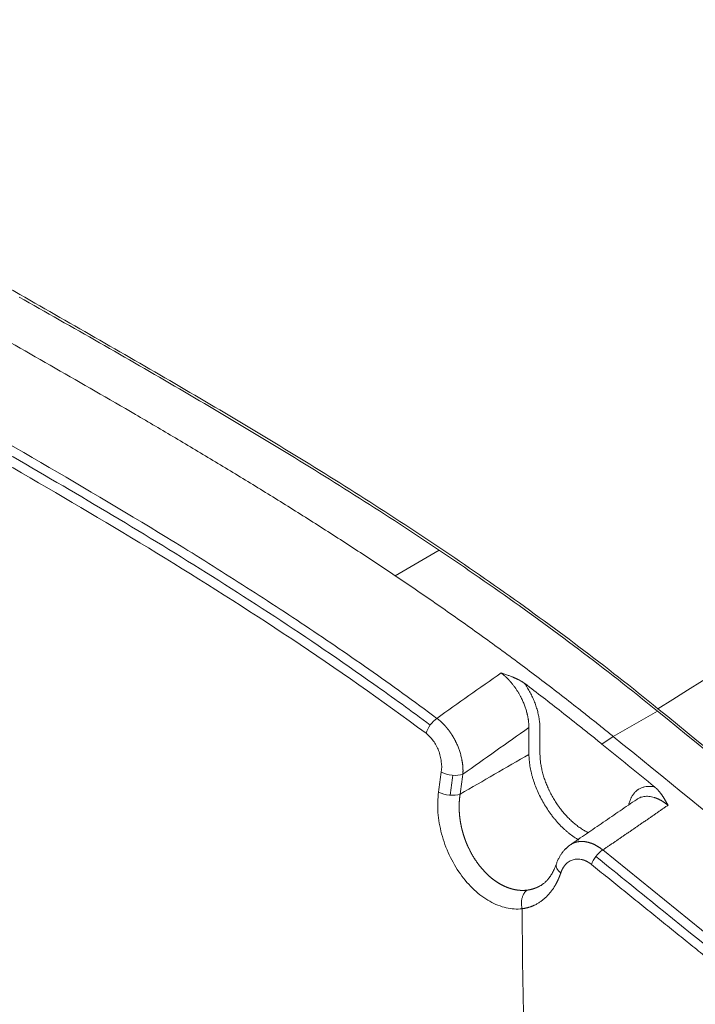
# Model space of a CAD drawing. Header units: millimetres. Extents: x -170 to 6906, y -2212 to 4257.
# Tile 59 of 256: x 2384 to 2390, y 1648 to 1657. Entities that reach past the tile are written whole.
import ezdxf

# ---------------------------------------------------------------- set-up
doc = ezdxf.new("R2010")
doc.units = ezdxf.units.MM
doc.layers.add('1轮廓实线层', color=7, linetype='Continuous', lineweight=18)

msp = doc.modelspace()

# ---------------------------------------------------------------- linework, layer by layer
at = {"layer": '1轮廓实线层', "color": 0}
for p, q in [((2387.5168, 1651.8273), (2387.9146, 1652.057)), ((2389.8821, 1650.6066), (2389.4844, 1650.3769)), ((2389.4844, 1650.3769), (2389.3827, 1650.3083))]:
    msp.add_line(p, q, dxfattribs=at)
for centre, major_axis, ratio, start_param, end_param in [((2387.8906, 1650.4422), (-0.084, -0.1128), 0.489397, 4.099848, 5.370776), ((2388.0286, 1650.0933), (-0.1393, 0.0194), 0.460513, 0.884718, 2.427893), ((2388.004, 1649.9141), (-0.1394, 0.0188), 0.464524, 0.881059, 2.425845), ((2389.3812, 1649.2592), (0.0886, 0.1092), 0.451808, 0.977807, 2.238175), ((2389.105, 1649.1835), (0.1334, -0.0445), 0.555258, 3.138883, 4.12909)]:
    msp.add_ellipse(centre, major_axis=major_axis, ratio=ratio, start_param=start_param, end_param=end_param, dxfattribs=at)
for points, degree in [([(2406.7923, 1660.3874), (2404.0049, 1658.9122), (2398.4301, 1655.9617), (2392.7354, 1652.4057), (2389.888, 1650.6277)], 3), ([(2388.4721, 1650.9505), (2388.2793, 1650.8139), (2388.0865, 1650.6773), (2387.8937, 1650.5407)], 3), ([(2388.7229, 1650.4578), (2388.5246, 1650.3174), (2388.3263, 1650.177), (2388.128, 1650.0366)], 3), ([(2389.8574, 1649.9224), (2389.6992, 1650.0508), (2389.541, 1650.1794), (2389.3827, 1650.3083)], 3), ([(2388.7243, 1650.2159), (2388.5173, 1650.0964), (2388.3104, 1649.9769), (2388.1034, 1649.8574)], 3), ([(2387.9334, 1650.0559), (2387.925, 1649.9959), (2387.9167, 1649.936), (2387.9086, 1649.8761)], 3), ([(2388.0369, 1650.0272), (2388.0285, 1649.9673), (2388.0201, 1649.9074), (2388.0119, 1649.8476)], 3), ([(2388.128, 1650.0366), (2388.1197, 1649.9768), (2388.1115, 1649.9171), (2388.1034, 1649.8574)], 3), ([(2389.6965, 1649.8102), (2389.0932, 1649.397)], 1), ([(2389.0936, 1649.3971), (2389.0103, 1649.3384), (2388.9716, 1649.2281)], 2), ([(2396.5317, 1643.7005), (2394.144, 1645.5487), (2391.7622, 1647.4293), (2389.3898, 1649.3534)], 3), ([(2388.9716, 1649.2281), (2388.9202, 1649.0813), (2388.8228, 1649.0288)], 2), ([(2388.6627, 1648.8237), (2388.6677, 1647.1413), (2388.77, 1645.5071), (2388.9697, 1643.9214)], 3)]:
    msp.add_open_spline(points, degree=degree, dxfattribs=at)
for points, knots in [([(2384.13, 1654.3636), (2383.8084, 1654.5469), (2383.1618, 1654.9153), (2382.1888, 1655.4698), (2381.2192, 1656.0223), (2380.5793, 1656.3869), (2380.262, 1656.5676), (2380.262, 1656.5676), (2380.262, 1656.5676)], [0, 0, 0, 0, 0.25, 0.499999, 0.749999, 0.999998, 0.999998, 1, 1, 1, 1]), ([(2389.8821, 1650.6066), (2389.4101, 1650.991), (2388.9342, 1651.3482), (2388.2162, 1651.8536), (2387.9762, 1652.017), (2387.4961, 1652.3348), (2387.2557, 1652.4893), (2386.5342, 1652.9424), (2386.0525, 1653.2304), (2385.0895, 1653.7924), (2384.608, 1654.0664), (2384.1264, 1654.3408)], [0, 0, 0, 0, 0.25, 0.25, 0.375, 0.375, 0.5, 0.5, 0.75, 0.75, 1, 1, 1, 1]), ([(2389.888, 1650.6277), (2389.4147, 1651.0131), (2388.4598, 1651.7297), (2387.0188, 1652.6773), (2385.8162, 1653.3969), (2384.8532, 1653.9512), (2384.3712, 1654.2261), (2384.13, 1654.3636)], [0, 0, 0, 0, 0.25, 0.5, 0.75, 0.875, 1, 1, 1, 1]), ([(2383.7287, 1654.1112), (2383.9695, 1653.974), (2384.2103, 1653.8369), (2384.6919, 1653.561), (2384.9326, 1653.4222), (2385.2938, 1653.2114), (2385.4142, 1653.1407), (2385.6549, 1652.9982), (2385.7753, 1652.9264), (2385.9558, 1652.8178), (2386.016, 1652.7814), (2386.1364, 1652.7082), (2386.1966, 1652.6715), (2386.3771, 1652.5607), (2386.4974, 1652.4861), (2386.7379, 1652.3351), (2386.8581, 1652.2587), (2387.0984, 1652.104), (2387.2185, 1652.0256), (2387.4586, 1651.8667), (2387.5786, 1651.7862), (2387.7584, 1651.6635), (2387.8184, 1651.6223), (2387.9382, 1651.5393), (2387.9981, 1651.4975), (2388.1776, 1651.3712), (2388.297, 1651.2857), (2388.5357, 1651.112), (2388.6548, 1651.0238), (2388.833, 1650.8891), (2388.8924, 1650.8439), (2389.0111, 1650.7526), (2389.0704, 1650.7066), (2389.1593, 1650.6371), (2389.1889, 1650.6138), (2389.2481, 1650.567), (2389.2776, 1650.5434), (2389.3219, 1650.508), (2389.3515, 1650.4843), (2389.381, 1650.4606), (2389.4106, 1650.4368), (2389.4254, 1650.4249), (2389.4549, 1650.4009), (2389.4696, 1650.3889), (2389.4844, 1650.3769)], [0, 0, 0, 0, 0.125, 0.125, 0.25, 0.25, 0.3125, 0.3125, 0.375, 0.375, 0.40625, 0.40625, 0.4375, 0.4375, 0.5, 0.5, 0.5625, 0.5625, 0.625, 0.625, 0.6875, 0.6875, 0.71875, 0.71875, 0.75, 0.75, 0.8125, 0.8125, 0.875, 0.875, 0.90625, 0.90625, 0.9375, 0.9375, 0.953125, 0.953125, 0.96875, 0.96875, 0.976563, 0.984375, 0.984375, 0.992188, 0.992188, 1, 1, 1, 1]), ([(2387.8331, 1650.4802), (2387.6638, 1650.6063), (2387.4941, 1650.7294), (2386.7303, 1651.2707), (2386.1321, 1651.6596), (2384.9338, 1652.3986), (2384.3343, 1652.7482), (2383.4763, 1653.2404), (2383.2178, 1653.3881), (2382.9592, 1653.5354)], [0, 0, 0, 0, 0.105329, 0.105329, 0.473327, 0.473327, 0.841324, 0.841324, 1, 1, 1, 1]), ([(2383.0151, 1653.5971), (2383.4283, 1653.3616), (2383.8371, 1653.1287), (2384.6501, 1652.6573), (2385.0542, 1652.4187), (2385.6599, 1652.0483), (2385.8617, 1651.9227), (2386.2657, 1651.666), (2386.4679, 1651.5348), (2386.8731, 1651.2652), (2387.0762, 1651.1268), (2387.3818, 1650.9124), (2387.4839, 1650.8399), (2387.6884, 1650.6922), (2387.7909, 1650.6171), (2387.8937, 1650.5407)], [0, 0, 0, 0, 0.25, 0.25, 0.5, 0.5, 0.625, 0.625, 0.75, 0.75, 0.875, 0.875, 0.9375, 0.9375, 1, 1, 1, 1]), ([(2382.9288, 1653.4528), (2383.741, 1652.99), (2384.5541, 1652.5277), (2386.1793, 1651.5345), (2386.9897, 1651.0048), (2387.7955, 1650.4057)], [0, 0, 0, 0, 0.5, 0.5, 1, 1, 1, 1]), ([(2388.6868, 1650.8542), (2388.6858, 1650.8549), (2388.6838, 1650.8564), (2388.6807, 1650.8586), (2388.6775, 1650.8608), (2388.6743, 1650.863), (2388.671, 1650.8652), (2388.6677, 1650.8674), (2388.6643, 1650.8696), (2388.6608, 1650.8717), (2388.6573, 1650.8739), (2388.6537, 1650.8761), (2388.65, 1650.8782), (2388.6462, 1650.8803), (2388.6423, 1650.8825), (2388.6384, 1650.8846), (2388.6344, 1650.8867), (2388.6303, 1650.8888), (2388.6262, 1650.8909), (2388.622, 1650.893), (2388.6177, 1650.8951), (2388.6133, 1650.8972), (2388.6088, 1650.8993), (2388.6043, 1650.9013), (2388.5997, 1650.9034), (2388.595, 1650.9055), (2388.5903, 1650.9075), (2388.5835, 1650.9104), (2388.5744, 1650.9142), (2388.5626, 1650.9188), (2388.5498, 1650.9237), (2388.5361, 1650.9287), (2388.5215, 1650.9339), (2388.5059, 1650.9393), (2388.4893, 1650.9449), (2388.478, 1650.9486), (2388.4721, 1650.9506)], [0, 0, 0, 0, 0.01679, 0.033756, 0.050899, 0.068221, 0.085725, 0.103412, 0.121286, 0.139348, 0.157604, 0.176054, 0.194704, 0.213557, 0.232615, 0.251882, 0.271361, 0.291054, 0.310964, 0.331092, 0.35144, 0.372009, 0.392799, 0.413811, 0.435045, 0.456502, 0.47818, 0.500082, 0.549435, 0.602486, 0.659263, 0.719802, 0.78414, 0.852307, 0.92429, 1, 1, 1, 1]), ([(2388.4721, 1650.9506), (2388.473, 1650.9499), (2388.4748, 1650.9485), (2388.4775, 1650.9465), (2388.4802, 1650.9445), (2388.4828, 1650.9424), (2388.4855, 1650.9403), (2388.4881, 1650.9382), (2388.4907, 1650.936), (2388.4933, 1650.9339), (2388.496, 1650.9317), (2388.4986, 1650.9295), (2388.5011, 1650.9272), (2388.5037, 1650.925), (2388.5063, 1650.9227), (2388.5089, 1650.9204), (2388.5114, 1650.9181), (2388.5139, 1650.9158), (2388.5165, 1650.9134), (2388.519, 1650.911), (2388.5215, 1650.9086), (2388.524, 1650.9062), (2388.5265, 1650.9038), (2388.529, 1650.9013), (2388.5315, 1650.8988), (2388.5339, 1650.8963), (2388.5364, 1650.8938), (2388.5388, 1650.8913), (2388.5413, 1650.8887), (2388.5437, 1650.8861), (2388.5461, 1650.8835), (2388.5485, 1650.8808), (2388.551, 1650.8782), (2388.5533, 1650.8755), (2388.5557, 1650.8728), (2388.5581, 1650.8701), (2388.5605, 1650.8673), (2388.5628, 1650.8646), (2388.5652, 1650.8618), (2388.5675, 1650.859), (2388.5699, 1650.8562), (2388.5766, 1650.8479), (2388.5875, 1650.834), (2388.602, 1650.814), (2388.6159, 1650.7933), (2388.6291, 1650.7721), (2388.6416, 1650.7503), (2388.6553, 1650.7243), (2388.6697, 1650.6941), (2388.6839, 1650.6597), (2388.696, 1650.6251), (2388.7034, 1650.5996), (2388.7075, 1650.5832), (2388.7093, 1650.5759), (2388.7109, 1650.5687), (2388.7124, 1650.5615), (2388.7139, 1650.5544), (2388.7152, 1650.5472), (2388.7164, 1650.5401), (2388.7175, 1650.5331), (2388.7185, 1650.5261), (2388.7194, 1650.5191), (2388.7202, 1650.5121), (2388.7209, 1650.5052), (2388.7215, 1650.4984), (2388.722, 1650.4915), (2388.7224, 1650.4847), (2388.7227, 1650.4779), (2388.7229, 1650.4712), (2388.723, 1650.4645), (2388.7229, 1650.46), (2388.7229, 1650.4578)], [0, 0, 0, 0, 0.006359, 0.012706, 0.019041, 0.025367, 0.031682, 0.037987, 0.044283, 0.05057, 0.056849, 0.063121, 0.069385, 0.075642, 0.081893, 0.088138, 0.094377, 0.100612, 0.106843, 0.11307, 0.119293, 0.125514, 0.131732, 0.137949, 0.144164, 0.150379, 0.156593, 0.162808, 0.169024, 0.175241, 0.18146, 0.187682, 0.193906, 0.200135, 0.206367, 0.212604, 0.218846, 0.225093, 0.231347, 0.237607, 0.243875, 0.25015, 0.292016, 0.3336, 0.375035, 0.416478, 0.458092, 0.500015, 0.562721, 0.624955, 0.687191, 0.749925, 0.763158, 0.776357, 0.789527, 0.80267, 0.815791, 0.828894, 0.841985, 0.855068, 0.86815, 0.881236, 0.894332, 0.907444, 0.920578, 0.933737, 0.946925, 0.960146, 0.9734, 0.986686, 1, 1, 1, 1]), ([(2388.6864, 1650.8536), (2388.6877, 1650.8521), (2388.6889, 1650.8506), (2388.6914, 1650.8476), (2388.6925, 1650.846), (2388.696, 1650.8413), (2388.6981, 1650.838), (2388.7023, 1650.8313), (2388.7043, 1650.8279), (2388.7083, 1650.821), (2388.7103, 1650.8176), (2388.7163, 1650.8073), (2388.7202, 1650.8004), (2388.7279, 1650.7867), (2388.7318, 1650.7797), (2388.7392, 1650.7658), (2388.7428, 1650.7589), (2388.7497, 1650.7448), (2388.7531, 1650.7377), (2388.7628, 1650.7164), (2388.7689, 1650.702), (2388.7774, 1650.6803), (2388.7801, 1650.673), (2388.7853, 1650.6585), (2388.7877, 1650.6513), (2388.7948, 1650.6297), (2388.799, 1650.6154), (2388.8045, 1650.594), (2388.8062, 1650.5869), (2388.8093, 1650.5727), (2388.8108, 1650.5656), (2388.8128, 1650.555), (2388.8135, 1650.5514), (2388.8147, 1650.5444), (2388.8153, 1650.5409), (2388.8169, 1650.5304), (2388.8179, 1650.5235), (2388.8195, 1650.5098), (2388.8201, 1650.503), (2388.8212, 1650.4897), (2388.8215, 1650.4831), (2388.8224, 1650.4634), (2388.8225, 1650.4505), (2388.8225, 1650.4313), (2388.8225, 1650.4249), (2388.8225, 1650.4121), (2388.8226, 1650.4056), (2388.8227, 1650.3928), (2388.8227, 1650.3863), (2388.8228, 1650.3735), (2388.8229, 1650.367), (2388.823, 1650.3478), (2388.823, 1650.3349), (2388.8231, 1650.3156), (2388.8231, 1650.3092), (2388.8232, 1650.2964), (2388.8233, 1650.2899), (2388.8234, 1650.2771), (2388.8234, 1650.2706), (2388.8235, 1650.2578), (2388.8235, 1650.2514), (2388.8235, 1650.2321), (2388.8235, 1650.2193), (2388.824, 1650.1999), (2388.8243, 1650.1933), (2388.825, 1650.1802), (2388.8255, 1650.1736), (2388.8273, 1650.1536), (2388.829, 1650.14), (2388.8333, 1650.1125), (2388.8359, 1650.0985), (2388.8397, 1650.0808), (2388.8405, 1650.0772), (2388.8422, 1650.0701), (2388.843, 1650.0665), (2388.8457, 1650.0558), (2388.8475, 1650.0486), (2388.8534, 1650.0272), (2388.8578, 1650.0129), (2388.8674, 1649.9843), (2388.8725, 1649.97), (2388.8837, 1649.9415), (2388.8897, 1649.9272), (2388.8978, 1649.9094), (2388.8994, 1649.9058), (2388.9027, 1649.8987), (2388.9044, 1649.8951), (2388.9095, 1649.8845), (2388.9131, 1649.8774), (2388.9238, 1649.8565), (2388.9313, 1649.8427), (2388.9469, 1649.8155), (2388.955, 1649.8021), (2388.9718, 1649.7758), (2388.9806, 1649.7628), (2388.9919, 1649.7469), (2388.9942, 1649.7437), (2388.9989, 1649.7374), (2389.0012, 1649.7342), (2389.0082, 1649.7248), (2389.013, 1649.7187), (2389.0273, 1649.7005), (2389.0371, 1649.6888), (2389.057, 1649.6661), (2389.0672, 1649.6551), (2389.0878, 1649.6339), (2389.0984, 1649.6237), (2389.1117, 1649.6114), (2389.1144, 1649.609), (2389.1198, 1649.6042), (2389.1226, 1649.6018), (2389.1307, 1649.5947), (2389.1362, 1649.5901), (2389.1526, 1649.5768), (2389.1635, 1649.5684), (2389.1855, 1649.5527), (2389.1965, 1649.5454), (2389.2187, 1649.5317), (2389.2298, 1649.5254), (2389.2437, 1649.5181), (2389.2465, 1649.5167), (2389.2521, 1649.5139), (2389.2549, 1649.5126), (2389.2584, 1649.5109), (2389.259, 1649.5106), (2389.2597, 1649.5103)], [0, 0, 0, 0, 0.003515, 0.003515, 0.007031, 0.007031, 0.014061, 0.014061, 0.021092, 0.021092, 0.028122, 0.028122, 0.042183, 0.042183, 0.056245, 0.056245, 0.070306, 0.070306, 0.084367, 0.084367, 0.112489, 0.112489, 0.12655, 0.12655, 0.140611, 0.140611, 0.168734, 0.168734, 0.182795, 0.182795, 0.196856, 0.196856, 0.203887, 0.203887, 0.210917, 0.210917, 0.224978, 0.224978, 0.239039, 0.239039, 0.253101, 0.253101, 0.281223, 0.281223, 0.295284, 0.295284, 0.309345, 0.309345, 0.323406, 0.323406, 0.337467, 0.337467, 0.36559, 0.36559, 0.379651, 0.379651, 0.393712, 0.393712, 0.407773, 0.407773, 0.421834, 0.421834, 0.449956, 0.449956, 0.464018, 0.464018, 0.478079, 0.478079, 0.506201, 0.506201, 0.534323, 0.534323, 0.541354, 0.541354, 0.548384, 0.548384, 0.562446, 0.562446, 0.590568, 0.590568, 0.61869, 0.61869, 0.646812, 0.646812, 0.653843, 0.653843, 0.660874, 0.660874, 0.674935, 0.674935, 0.703057, 0.703057, 0.731179, 0.731179, 0.759302, 0.759302, 0.766332, 0.766332, 0.773363, 0.773363, 0.787424, 0.787424, 0.815546, 0.815546, 0.843668, 0.843668, 0.871791, 0.871791, 0.878821, 0.878821, 0.885852, 0.885852, 0.899913, 0.899913, 0.928035, 0.928035, 0.956157, 0.956157, 0.98428, 0.98428, 0.99131, 0.99131, 0.998341, 0.998341, 1, 1, 1, 1]), ([(2389.3827, 1650.3083), (2389.3543, 1650.3315), (2389.2901, 1650.3834), (2389.1696, 1650.4801), (2388.967, 1650.6402), (2388.7965, 1650.7712), (2388.6867, 1650.8542)], [0, 0, 0, 0, 0.131135, 0.26227, 0.524541, 1, 1, 1, 1]), ([(2412.5363, 1633.2612), (2412.5081, 1633.282), (2412.4446, 1633.3287), (2412.3251, 1633.4167), (2412.1125, 1633.5731), (2411.8111, 1633.7951), (2411.4491, 1634.0619), (2410.9673, 1634.4171), (2410.3662, 1634.8608), (2409.4067, 1635.5699), (2408.2114, 1636.4554), (2406.7824, 1637.5179), (2405.3583, 1638.5815), (2403.465, 1640.0021), (2401.1077, 1641.7851), (2398.2912, 1643.9431), (2394.5482, 1646.8538), (2391.7509, 1649.0847), (2389.8821, 1650.6066)], [0, 0, 0, 0, 0.003906, 0.007813, 0.015625, 0.03125, 0.046875, 0.0625, 0.09375, 0.125, 0.1875, 0.25, 0.3125, 0.375, 0.5, 0.625, 0.75, 1, 1, 1, 1]), ([(2412.5414, 1633.2829), (2410.661, 1634.6667), (2406.886, 1637.4553), (2401.2034, 1641.724), (2396.4717, 1645.3711), (2392.7017, 1648.3519), (2390.8243, 1649.8652), (2389.888, 1650.6277)], [0, 0, 0, 0, 0.25, 0.5, 0.75, 0.875, 1, 1, 1, 1]), ([(2387.8937, 1650.5407), (2387.8945, 1650.5401), (2387.8962, 1650.5388), (2387.8988, 1650.5369), (2387.9014, 1650.5349), (2387.904, 1650.5329), (2387.9065, 1650.5309), (2387.9091, 1650.5288), (2387.9117, 1650.5267), (2387.9143, 1650.5246), (2387.9169, 1650.5224), (2387.9194, 1650.5202), (2387.922, 1650.518), (2387.9246, 1650.5157), (2387.9272, 1650.5134), (2387.9298, 1650.5111), (2387.9324, 1650.5087), (2387.9349, 1650.5064), (2387.9375, 1650.5039), (2387.9401, 1650.5015), (2387.9427, 1650.499), (2387.9452, 1650.4965), (2387.9478, 1650.4939), (2387.9504, 1650.4913), (2387.9529, 1650.4887), (2387.9555, 1650.486), (2387.9581, 1650.4834), (2387.9606, 1650.4806), (2387.9632, 1650.4779), (2387.9657, 1650.4751), (2387.9682, 1650.4723), (2387.9708, 1650.4695), (2387.9733, 1650.4666), (2387.9758, 1650.4637), (2387.9783, 1650.4608), (2387.9808, 1650.4578), (2387.9833, 1650.4548), (2387.9858, 1650.4518), (2387.9882, 1650.4488), (2387.9907, 1650.4457), (2387.9932, 1650.4426), (2387.9956, 1650.4394), (2387.998, 1650.4363), (2388.0004, 1650.4331), (2388.0029, 1650.4299), (2388.0053, 1650.4266), (2388.0076, 1650.4234), (2388.01, 1650.4201), (2388.0124, 1650.4167), (2388.0147, 1650.4134), (2388.017, 1650.41), (2388.0194, 1650.4066), (2388.0217, 1650.4032), (2388.0239, 1650.3997), (2388.0262, 1650.3962), (2388.0285, 1650.3927), (2388.0307, 1650.3892), (2388.0329, 1650.3857), (2388.0351, 1650.3821), (2388.0373, 1650.3785), (2388.0395, 1650.3749), (2388.0416, 1650.3712), (2388.0437, 1650.3676), (2388.0458, 1650.3639), (2388.0479, 1650.3602), (2388.05, 1650.3565), (2388.052, 1650.3528), (2388.0541, 1650.349), (2388.0561, 1650.3452), (2388.058, 1650.3414), (2388.06, 1650.3376), (2388.0619, 1650.3338), (2388.0638, 1650.33), (2388.0657, 1650.3261), (2388.0676, 1650.3223), (2388.0694, 1650.3184), (2388.0753, 1650.3057), (2388.0851, 1650.283), (2388.0976, 1650.2491), (2388.109, 1650.2121), (2388.1157, 1650.184), (2388.1193, 1650.1657), (2388.1207, 1650.158), (2388.122, 1650.1503), (2388.1232, 1650.1427), (2388.1243, 1650.1351), (2388.1253, 1650.1276), (2388.1261, 1650.1202), (2388.1269, 1650.1128), (2388.1275, 1650.1055), (2388.128, 1650.0982), (2388.1285, 1650.0911), (2388.1288, 1650.084), (2388.129, 1650.077), (2388.1291, 1650.07), (2388.1291, 1650.0632), (2388.1289, 1650.0564), (2388.1287, 1650.0497), (2388.1284, 1650.0431), (2388.1281, 1650.0388), (2388.128, 1650.0366)], [0, 0, 0, 0, 0.006025, 0.012071, 0.018139, 0.024228, 0.030339, 0.03647, 0.042622, 0.048795, 0.054989, 0.061203, 0.067438, 0.073694, 0.079969, 0.086264, 0.09258, 0.098915, 0.10527, 0.111644, 0.118037, 0.12445, 0.130881, 0.137331, 0.1438, 0.150288, 0.156793, 0.163317, 0.169858, 0.176417, 0.182993, 0.189587, 0.196197, 0.202825, 0.209469, 0.216129, 0.222805, 0.229497, 0.236205, 0.242928, 0.249667, 0.25642, 0.263188, 0.26997, 0.276766, 0.283576, 0.2904, 0.297237, 0.304087, 0.31095, 0.317825, 0.324713, 0.331612, 0.338523, 0.345445, 0.352379, 0.359323, 0.366277, 0.373242, 0.380216, 0.3872, 0.394193, 0.401195, 0.408206, 0.415224, 0.422251, 0.429285, 0.436327, 0.443375, 0.450431, 0.457492, 0.464559, 0.471632, 0.478711, 0.485794, 0.492882, 0.499975, 0.555024, 0.615218, 0.680269, 0.749771, 0.763475, 0.777131, 0.790736, 0.804289, 0.817786, 0.831227, 0.844609, 0.857931, 0.87119, 0.884385, 0.897514, 0.910576, 0.923569, 0.936491, 0.949342, 0.962119, 0.974822, 0.98745, 1, 1, 1, 1]), ([(2388.7229, 1650.4578), (2388.7229, 1650.4527), (2388.7229, 1650.4477), (2388.7229, 1650.4376), (2388.723, 1650.4326), (2388.7231, 1650.4225), (2388.7231, 1650.4175), (2388.7232, 1650.4074), (2388.7232, 1650.4024), (2388.7233, 1650.3872), (2388.7233, 1650.3771), (2388.7234, 1650.357), (2388.7235, 1650.3469), (2388.7236, 1650.3268), (2388.7237, 1650.3167), (2388.7238, 1650.2965), (2388.7238, 1650.2864), (2388.7239, 1650.2663), (2388.724, 1650.2562), (2388.7241, 1650.2411), (2388.7242, 1650.2361), (2388.7243, 1650.226), (2388.7243, 1650.2209), (2388.7243, 1650.2159)], [0, 0, 0, 0, 0.0625, 0.0625, 0.125, 0.125, 0.1875, 0.1875, 0.25, 0.25, 0.375, 0.375, 0.5, 0.5, 0.625, 0.625, 0.75, 0.75, 0.875, 0.875, 0.9375, 0.9375, 1, 1, 1, 1]), ([(2387.7955, 1650.4057), (2387.8194, 1650.3879), (2387.8417, 1650.365), (2387.8707, 1650.3248), (2387.8795, 1650.3106), (2387.8955, 1650.2809), (2387.9027, 1650.2652), (2387.9149, 1650.2334), (2387.9201, 1650.2172), (2387.9284, 1650.1844), (2387.9315, 1650.1676), (2387.9377, 1650.1185), (2387.9377, 1650.0864), (2387.9334, 1650.0559)], [0, 0, 0, 0, 0.25, 0.25, 0.375, 0.375, 0.5, 0.5, 0.625, 0.625, 0.75, 0.75, 1, 1, 1, 1]), ([(2389.4844, 1650.3769), (2391.3531, 1648.855), (2394.1505, 1646.6242), (2397.8934, 1643.7135), (2400.71, 1641.5555), (2403.0673, 1639.7724), (2404.9605, 1638.3518), (2406.3847, 1637.2883), (2407.8136, 1636.2258), (2409.009, 1635.3402), (2409.9684, 1634.6311), (2410.5695, 1634.1875), (2411.0513, 1633.8323), (2411.4133, 1633.5655), (2411.7148, 1633.3435), (2411.9273, 1633.187), (2412.0468, 1633.0991), (2412.1103, 1633.0523), (2412.1385, 1633.0316)], [0, 0, 0, 0, 0.25, 0.375, 0.5, 0.625, 0.6875, 0.75, 0.8125, 0.875, 0.90625, 0.9375, 0.953125, 0.96875, 0.984375, 0.992187, 0.996094, 1, 1, 1, 1]), ([(2388.7243, 1650.2159), (2388.7242, 1650.2073), (2388.7245, 1650.1987), (2388.7253, 1650.1813), (2388.7259, 1650.1726), (2388.7283, 1650.1461), (2388.7305, 1650.1282), (2388.7363, 1650.0919), (2388.7399, 1650.0735), (2388.7465, 1650.0455), (2388.7488, 1650.0361), (2388.7526, 1650.0219), (2388.7539, 1650.0171), (2388.7566, 1650.0077), (2388.758, 1650.0029), (2388.7651, 1649.9793), (2388.7714, 1649.9605), (2388.7853, 1649.9229), (2388.7929, 1649.9041), (2388.8093, 1649.8667), (2388.818, 1649.8481), (2388.8369, 1649.8109), (2388.8468, 1649.7927), (2388.8676, 1649.7571), (2388.8785, 1649.7396), (2388.9011, 1649.7053), (2388.9129, 1649.6885), (2388.9282, 1649.668), (2388.9313, 1649.6639), (2388.9375, 1649.6558), (2388.9407, 1649.6518), (2388.9502, 1649.6398), (2388.9566, 1649.6319), (2388.976, 1649.6088), (2388.9893, 1649.5941), (2389.0163, 1649.5658), (2389.03, 1649.5523), (2389.051, 1649.5329), (2389.0616, 1649.5235), (2389.0724, 1649.5144), (2389.0796, 1649.5084), (2389.0832, 1649.5055), (2389.1013, 1649.491), (2389.1159, 1649.4802), (2389.1451, 1649.4602), (2389.1598, 1649.4509), (2389.1746, 1649.4425)], [0, 0, 0, 0, 0.03125, 0.03125, 0.0625, 0.0625, 0.125, 0.125, 0.1875, 0.1875, 0.21875, 0.21875, 0.234375, 0.234375, 0.25, 0.25, 0.3125, 0.3125, 0.375, 0.375, 0.4375, 0.4375, 0.5, 0.5, 0.5625, 0.5625, 0.625, 0.625, 0.640625, 0.640625, 0.65625, 0.65625, 0.6875, 0.6875, 0.75, 0.75, 0.8125, 0.8125, 0.84375, 0.859375, 0.859375, 0.875, 0.875, 0.9375, 0.9375, 1, 1, 1, 1]), ([(2389.6264, 1649.771), (2389.6277, 1649.7759), (2389.6291, 1649.7807), (2389.6338, 1649.7958), (2389.6375, 1649.8059), (2389.6428, 1649.8179), (2389.6439, 1649.8203), (2389.6461, 1649.825), (2389.6473, 1649.8273), (2389.6509, 1649.8341), (2389.6534, 1649.8385), (2389.6613, 1649.8511), (2389.667, 1649.859), (2389.6792, 1649.8735), (2389.6858, 1649.8802), (2389.6963, 1649.8893), (2389.7, 1649.8921), (2389.7056, 1649.8962), (2389.7075, 1649.8975), (2389.7113, 1649.9001), (2389.7133, 1649.9013), (2389.7231, 1649.9073), (2389.7314, 1649.9114), (2389.7485, 1649.9182), (2389.7573, 1649.921), (2389.7757, 1649.9251), (2389.7852, 1649.9264), (2389.8001, 1649.9272), (2389.8051, 1649.9273), (2389.8153, 1649.9272), (2389.8204, 1649.927), (2389.8281, 1649.9268), (2389.8307, 1649.9267), (2389.8358, 1649.9264), (2389.8384, 1649.9262), (2389.8423, 1649.9258), (2389.8437, 1649.9256), (2389.8463, 1649.9252), (2389.8477, 1649.9249), (2389.8505, 1649.9242), (2389.8518, 1649.9237), (2389.8546, 1649.9227), (2389.856, 1649.9221), (2389.8575, 1649.9214)], [0, 0, 0, 0, 0.043153, 0.043153, 0.138838, 0.138838, 0.162759, 0.162759, 0.18668, 0.18668, 0.234523, 0.234523, 0.330207, 0.330207, 0.425892, 0.425892, 0.473734, 0.473734, 0.497655, 0.497655, 0.521577, 0.521577, 0.617261, 0.617261, 0.712946, 0.712946, 0.808631, 0.808631, 0.856473, 0.856473, 0.904315, 0.904315, 0.928236, 0.928236, 0.952158, 0.952158, 0.964118, 0.964118, 0.976079, 0.976079, 0.988039, 0.988039, 1, 1, 1, 1]), ([(2389.9784, 1649.757), (2389.9773, 1649.7592), (2389.9749, 1649.7636), (2389.9714, 1649.7702), (2389.9679, 1649.7766), (2389.9645, 1649.7829), (2389.961, 1649.789), (2389.9575, 1649.7951), (2389.954, 1649.8011), (2389.9505, 1649.8069), (2389.947, 1649.8127), (2389.9435, 1649.8183), (2389.9401, 1649.8238), (2389.9366, 1649.8292), (2389.9332, 1649.8345), (2389.9297, 1649.8396), (2389.9263, 1649.8447), (2389.9228, 1649.8497), (2389.9194, 1649.8545), (2389.916, 1649.8592), (2389.9126, 1649.8638), (2389.9091, 1649.8683), (2389.9057, 1649.8727), (2389.9022, 1649.877), (2389.8988, 1649.8812), (2389.8953, 1649.8852), (2389.8919, 1649.8892), (2389.8884, 1649.893), (2389.8849, 1649.8967), (2389.8814, 1649.9003), (2389.878, 1649.9038), (2389.8745, 1649.9072), (2389.8711, 1649.9105), (2389.8676, 1649.9136), (2389.8642, 1649.9167), (2389.8608, 1649.9196), (2389.8586, 1649.9215), (2389.8575, 1649.9224)], [0, 0, 0, 0, 0.037828, 0.075122, 0.111866, 0.148046, 0.183658, 0.2187, 0.253172, 0.287079, 0.320427, 0.353221, 0.385466, 0.417167, 0.448325, 0.478944, 0.509022, 0.538559, 0.567555, 0.596007, 0.623917, 0.651283, 0.678106, 0.704391, 0.73014, 0.75536, 0.780057, 0.804238, 0.827914, 0.851091, 0.873778, 0.895983, 0.917713, 0.938975, 0.959773, 0.980113, 1, 1, 1, 1]), ([(2387.9086, 1649.8761), (2387.9005, 1649.8165), (2387.8988, 1649.7548), (2387.9058, 1649.6593), (2387.9098, 1649.6268), (2387.9208, 1649.562), (2387.9279, 1649.5298), (2387.9449, 1649.4658), (2387.9549, 1649.434), (2387.9779, 1649.3706), (2387.991, 1649.3392), (2388.0336, 1649.2483), (2388.067, 1649.1909), (2388.1434, 1649.0839), (2388.185, 1649.0364), (2388.2522, 1648.9738), (2388.2755, 1648.9543), (2388.3227, 1648.9195), (2388.3466, 1648.904), (2388.4191, 1648.8631), (2388.4694, 1648.8432), (2388.5674, 1648.8209), (2388.6156, 1648.818), (2388.6627, 1648.8237)], [0, 0, 0, 0, 0.125, 0.125, 0.1875, 0.1875, 0.25, 0.25, 0.3125, 0.3125, 0.375, 0.375, 0.5, 0.5, 0.625, 0.625, 0.6875, 0.6875, 0.75, 0.75, 0.875, 0.875, 1, 1, 1, 1]), ([(2388.1034, 1649.8574), (2388.1032, 1649.856), (2388.1027, 1649.8531), (2388.1021, 1649.8488), (2388.1014, 1649.8445), (2388.1008, 1649.8401), (2388.1003, 1649.8358), (2388.0997, 1649.8315), (2388.0992, 1649.8271), (2388.0987, 1649.8228), (2388.0982, 1649.8184), (2388.0978, 1649.8141), (2388.0974, 1649.8097), (2388.097, 1649.8054), (2388.0966, 1649.801), (2388.0963, 1649.7967), (2388.096, 1649.7923), (2388.0957, 1649.788), (2388.0955, 1649.7836), (2388.0953, 1649.7793), (2388.0951, 1649.7749), (2388.0949, 1649.7706), (2388.0947, 1649.7663), (2388.0946, 1649.7619), (2388.0945, 1649.7576), (2388.0944, 1649.7533), (2388.0944, 1649.7489), (2388.0944, 1649.7446), (2388.0944, 1649.7403), (2388.0944, 1649.736), (2388.0944, 1649.7316), (2388.0945, 1649.7273), (2388.0946, 1649.723), (2388.0947, 1649.7187), (2388.0949, 1649.7144), (2388.095, 1649.7101), (2388.0952, 1649.7058), (2388.0954, 1649.7016), (2388.0957, 1649.6973), (2388.0959, 1649.693), (2388.0962, 1649.6887), (2388.0965, 1649.6845), (2388.0968, 1649.6802), (2388.0972, 1649.676), (2388.0975, 1649.6718), (2388.0979, 1649.6675), (2388.0983, 1649.6633), (2388.0987, 1649.6591), (2388.0992, 1649.6549), (2388.0997, 1649.6507), (2388.1002, 1649.6465), (2388.1007, 1649.6423), (2388.1012, 1649.6382), (2388.1017, 1649.634), (2388.1023, 1649.6299), (2388.1029, 1649.6257), (2388.1035, 1649.6216), (2388.1041, 1649.6175), (2388.1048, 1649.6133), (2388.1054, 1649.6092), (2388.1061, 1649.6051), (2388.1068, 1649.6011), (2388.1075, 1649.597), (2388.1083, 1649.5929), (2388.109, 1649.5889), (2388.1098, 1649.5848), (2388.1106, 1649.5808), (2388.1114, 1649.5768), (2388.1122, 1649.5728), (2388.113, 1649.5688), (2388.1139, 1649.5648), (2388.1148, 1649.5609), (2388.1156, 1649.5569), (2388.1165, 1649.553), (2388.1175, 1649.549), (2388.1184, 1649.5451), (2388.1194, 1649.5412), (2388.1203, 1649.5373), (2388.1213, 1649.5334), (2388.1223, 1649.5296), (2388.1233, 1649.5257), (2388.1243, 1649.5219), (2388.1254, 1649.518), (2388.1264, 1649.5142), (2388.1275, 1649.5104), (2388.1286, 1649.5066), (2388.1297, 1649.5029), (2388.1308, 1649.4991), (2388.1319, 1649.4954), (2388.133, 1649.4916), (2388.1342, 1649.4879), (2388.1353, 1649.4842), (2388.1365, 1649.4805), (2388.1377, 1649.4769), (2388.1389, 1649.4732), (2388.1401, 1649.4696), (2388.1413, 1649.466), (2388.1426, 1649.4623), (2388.1438, 1649.4588), (2388.1451, 1649.4552), (2388.1463, 1649.4516), (2388.1476, 1649.4481), (2388.1489, 1649.4445), (2388.1502, 1649.441), (2388.1515, 1649.4375), (2388.1529, 1649.434), (2388.1542, 1649.4306), (2388.1555, 1649.4271), (2388.1569, 1649.4237), (2388.1583, 1649.4202), (2388.1596, 1649.4168), (2388.161, 1649.4134), (2388.1624, 1649.4101), (2388.1638, 1649.4067), (2388.1652, 1649.4034), (2388.1667, 1649.4001), (2388.1681, 1649.3967), (2388.1695, 1649.3935), (2388.171, 1649.3902), (2388.1725, 1649.3869), (2388.1747, 1649.3821), (2388.1776, 1649.3756), (2388.1814, 1649.3676), (2388.1853, 1649.3596), (2388.1892, 1649.3517), (2388.1932, 1649.3439), (2388.1973, 1649.3361), (2388.2015, 1649.3283), (2388.2057, 1649.3207), (2388.21, 1649.3131), (2388.2143, 1649.3055), (2388.2187, 1649.2981), (2388.2232, 1649.2907), (2388.2277, 1649.2833), (2388.2323, 1649.276), (2388.2369, 1649.2688), (2388.2416, 1649.2617), (2388.2464, 1649.2547), (2388.2512, 1649.2477), (2388.2561, 1649.2408), (2388.261, 1649.2339), (2388.266, 1649.2272), (2388.271, 1649.2205), (2388.2761, 1649.2139), (2388.2812, 1649.2074), (2388.2864, 1649.201), (2388.2916, 1649.1946), (2388.2969, 1649.1883), (2388.3022, 1649.1821), (2388.3076, 1649.176), (2388.313, 1649.17), (2388.3184, 1649.1641), (2388.3239, 1649.1583), (2388.3294, 1649.1525), (2388.335, 1649.1468), (2388.3406, 1649.1413), (2388.3462, 1649.1358), (2388.3519, 1649.1304), (2388.3576, 1649.1251), (2388.3633, 1649.1199), (2388.369, 1649.1148), (2388.3748, 1649.1098), (2388.3806, 1649.1049), (2388.3865, 1649.1), (2388.3923, 1649.0953), (2388.3982, 1649.0907), (2388.4042, 1649.0861), (2388.4101, 1649.0817), (2388.4161, 1649.0774), (2388.4221, 1649.0731), (2388.4281, 1649.069), (2388.4341, 1649.065), (2388.4401, 1649.061), (2388.4462, 1649.0572), (2388.4522, 1649.0535), (2388.4583, 1649.0498), (2388.4644, 1649.0463), (2388.4705, 1649.0429), (2388.4746, 1649.0407), (2388.4767, 1649.0396)], [0, 0, 0, 0, 0.004857, 0.009703, 0.014537, 0.01936, 0.024173, 0.028974, 0.033764, 0.038543, 0.04331, 0.048067, 0.052812, 0.057546, 0.06227, 0.066982, 0.071682, 0.076372, 0.081051, 0.085718, 0.090375, 0.09502, 0.099654, 0.104277, 0.108889, 0.11349, 0.118079, 0.122658, 0.127225, 0.131782, 0.136327, 0.140861, 0.145384, 0.149896, 0.154397, 0.158886, 0.163365, 0.167832, 0.172289, 0.176734, 0.181169, 0.185592, 0.190004, 0.194405, 0.198795, 0.203174, 0.207542, 0.211898, 0.216244, 0.220579, 0.224902, 0.229215, 0.233516, 0.237806, 0.242086, 0.246354, 0.250611, 0.254857, 0.259093, 0.263317, 0.26753, 0.271732, 0.275923, 0.280103, 0.284271, 0.288429, 0.292576, 0.296712, 0.300837, 0.304951, 0.309053, 0.313145, 0.317226, 0.321296, 0.325354, 0.329402, 0.333439, 0.337465, 0.341479, 0.345483, 0.349476, 0.353458, 0.357429, 0.361388, 0.365337, 0.369275, 0.373202, 0.377118, 0.381023, 0.384917, 0.3888, 0.392672, 0.396533, 0.400384, 0.404223, 0.408051, 0.411869, 0.415675, 0.419471, 0.423255, 0.427029, 0.430792, 0.434544, 0.438284, 0.442014, 0.445734, 0.449442, 0.453139, 0.456825, 0.460501, 0.464166, 0.467819, 0.471462, 0.475094, 0.478715, 0.482326, 0.485925, 0.489513, 0.493091, 0.496658, 0.500214, 0.509104, 0.517983, 0.526851, 0.53571, 0.544557, 0.553395, 0.562221, 0.571038, 0.579844, 0.58864, 0.597426, 0.606202, 0.614968, 0.623724, 0.63247, 0.641206, 0.649933, 0.658649, 0.667356, 0.676054, 0.684741, 0.693419, 0.702088, 0.710748, 0.719398, 0.728038, 0.73667, 0.745292, 0.753905, 0.76251, 0.771105, 0.779691, 0.788268, 0.796837, 0.805397, 0.813948, 0.822491, 0.831025, 0.83955, 0.848067, 0.856576, 0.865076, 0.873568, 0.882052, 0.890528, 0.898995, 0.907455, 0.915907, 0.92435, 0.932786, 0.941215, 0.949635, 0.958048, 0.966453, 0.974851, 0.983241, 0.991624, 1, 1, 1, 1]), ([(2389.6965, 1649.8102), (2389.7002, 1649.8128), (2389.7089, 1649.8183), (2389.7234, 1649.8254), (2389.7411, 1649.8317), (2389.7611, 1649.8362), (2389.7832, 1649.8381), (2389.8061, 1649.8372), (2389.8299, 1649.8336), (2389.8479, 1649.8289), (2389.8598, 1649.8251), (2389.8652, 1649.8232), (2389.8706, 1649.8213), (2389.876, 1649.8192), (2389.8814, 1649.817), (2389.8868, 1649.8146), (2389.8922, 1649.8122), (2389.8976, 1649.8096), (2389.9029, 1649.807), (2389.9083, 1649.8042), (2389.9137, 1649.8013), (2389.9191, 1649.7982), (2389.9245, 1649.7951), (2389.9299, 1649.7918), (2389.9353, 1649.7884), (2389.9407, 1649.7849), (2389.9461, 1649.7813), (2389.9515, 1649.7775), (2389.9569, 1649.7737), (2389.9623, 1649.7697), (2389.9677, 1649.7656), (2389.9731, 1649.7614), (2389.9766, 1649.7585), (2389.9784, 1649.757)], [0, 0, 0, 0, 0.052724, 0.120505, 0.188835, 0.270602, 0.351568, 0.432345, 0.513462, 0.595502, 0.613257, 0.630956, 0.648602, 0.666203, 0.683764, 0.701292, 0.718792, 0.73627, 0.753732, 0.771186, 0.788636, 0.806089, 0.823551, 0.841029, 0.858529, 0.876056, 0.893616, 0.911216, 0.92886, 0.946555, 0.964307, 0.98212, 1, 1, 1, 1]), ([(2389.0575, 1649.3634), (2389.059, 1649.3653), (2389.0624, 1649.3692), (2389.0659, 1649.3729), (2389.0678, 1649.3749)], [0, 0, 0, 0, 0.467772, 1, 1, 1, 1]), ([(2389.0936, 1649.3971), (2389.0969, 1649.3994), (2389.1036, 1649.4038), (2389.1138, 1649.4097), (2389.1242, 1649.4147), (2389.1343, 1649.4188), (2389.1441, 1649.4221), (2389.1525, 1649.4245), (2389.1595, 1649.4261), (2389.1653, 1649.4273), (2389.1711, 1649.4282), (2389.1769, 1649.429), (2389.1828, 1649.4296), (2389.1888, 1649.43), (2389.1948, 1649.4303), (2389.2008, 1649.4303), (2389.2068, 1649.4302), (2389.2129, 1649.43), (2389.219, 1649.4295), (2389.2252, 1649.4289), (2389.2313, 1649.4281), (2389.2375, 1649.4271), (2389.2436, 1649.426), (2389.2498, 1649.4247), (2389.256, 1649.4232), (2389.2621, 1649.4216), (2389.2683, 1649.4199), (2389.2745, 1649.418), (2389.2806, 1649.4159), (2389.2867, 1649.4137), (2389.2928, 1649.4114), (2389.2989, 1649.4089), (2389.3049, 1649.4063), (2389.3109, 1649.4035), (2389.3169, 1649.4006), (2389.3228, 1649.3976), (2389.3287, 1649.3945), (2389.3345, 1649.3913), (2389.3403, 1649.3879), (2389.346, 1649.3845), (2389.3517, 1649.3809), (2389.3574, 1649.3773), (2389.3629, 1649.3735), (2389.3684, 1649.3697), (2389.3739, 1649.3658), (2389.3792, 1649.3617), (2389.3845, 1649.3577), (2389.388, 1649.3548), (2389.3898, 1649.3534)], [0, 0, 0, 0, 0.042094, 0.084762, 0.125461, 0.164137, 0.200745, 0.235251, 0.255656, 0.276044, 0.29641, 0.316751, 0.337063, 0.35734, 0.377578, 0.397774, 0.417923, 0.438021, 0.458063, 0.478047, 0.497967, 0.517821, 0.537603, 0.557311, 0.576941, 0.596489, 0.615952, 0.635326, 0.654608, 0.673796, 0.692885, 0.711873, 0.730758, 0.749535, 0.768204, 0.786761, 0.805204, 0.823531, 0.841739, 0.859827, 0.877793, 0.895635, 0.913351, 0.930941, 0.948401, 0.965732, 0.982932, 1, 1, 1, 1]), ([(2389.2876, 1649.2231), (2389.287, 1649.2236), (2389.2856, 1649.2247), (2389.2837, 1649.2262), (2389.2817, 1649.2277), (2389.2797, 1649.2293), (2389.2777, 1649.2307), (2389.2757, 1649.2322), (2389.2737, 1649.2336), (2389.2716, 1649.235), (2389.2696, 1649.2364), (2389.2676, 1649.2378), (2389.2655, 1649.2391), (2389.2635, 1649.2404), (2389.2615, 1649.2417), (2389.2594, 1649.2429), (2389.2574, 1649.2441), (2389.2553, 1649.2453), (2389.2532, 1649.2465), (2389.2512, 1649.2477), (2389.2491, 1649.2488), (2389.247, 1649.2499), (2389.2449, 1649.2509), (2389.2428, 1649.252), (2389.2407, 1649.253), (2389.2386, 1649.254), (2389.2365, 1649.2549), (2389.2344, 1649.2559), (2389.2323, 1649.2568), (2389.2301, 1649.2576), (2389.228, 1649.2585), (2389.2259, 1649.2593), (2389.2237, 1649.2601), (2389.2216, 1649.2609), (2389.2194, 1649.2617), (2389.2173, 1649.2624), (2389.2151, 1649.2631), (2389.2129, 1649.2638), (2389.2108, 1649.2644), (2389.2086, 1649.265), (2389.2064, 1649.2656), (2389.1978, 1649.2678), (2389.183, 1649.2707), (2389.1621, 1649.2719), (2389.1418, 1649.2703), (2389.1223, 1649.2659), (2389.1037, 1649.259), (2389.0862, 1649.2495), (2389.0699, 1649.2376), (2389.0587, 1649.2269), (2389.0517, 1649.2192), (2389.0484, 1649.2154), (2389.0453, 1649.2115), (2389.0422, 1649.2075), (2389.0392, 1649.2034), (2389.0363, 1649.1992), (2389.0335, 1649.1949), (2389.0308, 1649.1905), (2389.0282, 1649.1859), (2389.0257, 1649.1813), (2389.0233, 1649.1766), (2389.021, 1649.1718), (2389.0188, 1649.1669), (2389.0167, 1649.1618), (2389.0146, 1649.1567), (2389.0127, 1649.1515), (2389.0115, 1649.1479), (2389.0109, 1649.1462)], [0, 0, 0, 0, 0.006241, 0.012473, 0.018699, 0.024917, 0.031129, 0.037336, 0.043538, 0.049736, 0.055931, 0.062123, 0.068314, 0.074503, 0.080691, 0.086879, 0.093069, 0.099259, 0.105452, 0.111648, 0.117847, 0.124051, 0.13026, 0.136474, 0.142694, 0.148922, 0.155157, 0.161401, 0.167653, 0.173916, 0.180188, 0.186472, 0.192767, 0.199075, 0.205396, 0.211731, 0.218079, 0.224443, 0.230822, 0.237218, 0.243631, 0.250061, 0.312755, 0.37484, 0.436945, 0.499706, 0.561846, 0.623723, 0.685913, 0.748984, 0.763901, 0.778762, 0.793577, 0.808352, 0.823093, 0.837809, 0.852505, 0.86719, 0.881871, 0.896554, 0.911246, 0.925956, 0.940689, 0.955453, 0.970255, 0.985102, 1, 1, 1, 1]), ([(2396.4707, 1643.6408), (2395.1609, 1644.6546), (2393.8536, 1645.6787), (2391.6767, 1647.4045), (2390.8065, 1648.1002), (2389.7342, 1648.9654), (2389.5311, 1649.1298), (2389.328, 1649.2944)], [0, 0, 0, 0, 0.548534, 0.548534, 0.914453, 0.914453, 1, 1, 1, 1]), ([(2396.4319, 1643.5681), (2396.4086, 1643.5862), (2396.3617, 1643.6225), (2396.2906, 1643.6776), (2396.2184, 1643.7336), (2396.145, 1643.7905), (2396.0704, 1643.8484), (2395.9947, 1643.9072), (2395.9177, 1643.967), (2395.8395, 1644.0277), (2395.7602, 1644.0894), (2395.6797, 1644.152), (2395.598, 1644.2156), (2395.5151, 1644.2801), (2395.431, 1644.3456), (2395.3457, 1644.412), (2395.2593, 1644.4794), (2395.1717, 1644.5478), (2395.0829, 1644.6171), (2394.9929, 1644.6873), (2394.9017, 1644.7585), (2394.8093, 1644.8307), (2394.7158, 1644.9038), (2394.6211, 1644.9779), (2394.5252, 1645.053), (2394.4281, 1645.129), (2394.3299, 1645.206), (2394.2305, 1645.284), (2394.1299, 1645.3629), (2394.0281, 1645.4428), (2393.9251, 1645.5237), (2393.821, 1645.6056), (2393.7157, 1645.6884), (2393.6092, 1645.7722), (2393.5015, 1645.857), (2393.3927, 1645.9428), (2393.2827, 1646.0296), (2393.1715, 1646.1173), (2393.0591, 1646.206), (2392.9456, 1646.2958), (2392.8309, 1646.3865), (2392.715, 1646.4782), (2392.5979, 1646.571), (2392.4796, 1646.6647), (2392.3602, 1646.7594), (2392.2396, 1646.8551), (2392.1178, 1646.9519), (2391.9949, 1647.0497), (2391.8708, 1647.1484), (2391.7454, 1647.2482), (2391.6189, 1647.3491), (2391.4913, 1647.4509), (2391.3624, 1647.5538), (2391.2324, 1647.6577), (2391.1012, 1647.7627), (2390.9688, 1647.8687), (2390.8352, 1647.9757), (2390.7004, 1648.0838), (2390.5644, 1648.193), (2390.4273, 1648.3032), (2390.289, 1648.4144), (2390.1494, 1648.5267), (2390.0087, 1648.6401), (2389.8668, 1648.7546), (2389.7237, 1648.8702), (2389.5794, 1648.9868), (2389.4339, 1649.1045), (2389.3365, 1649.1834), (2389.2876, 1649.2231)], [0, 0, 0, 0, 0.009747, 0.019662, 0.029743, 0.03999, 0.050404, 0.060985, 0.071732, 0.082645, 0.093725, 0.10497, 0.116382, 0.127961, 0.139705, 0.151615, 0.163691, 0.175934, 0.188342, 0.200916, 0.213655, 0.226561, 0.239632, 0.252869, 0.266272, 0.27984, 0.293574, 0.307474, 0.321539, 0.33577, 0.350167, 0.364729, 0.379457, 0.394351, 0.40941, 0.424635, 0.440026, 0.455583, 0.471306, 0.487195, 0.503249, 0.51947, 0.535858, 0.552411, 0.569131, 0.586017, 0.603071, 0.62029, 0.637677, 0.655231, 0.672952, 0.690841, 0.708897, 0.727121, 0.745513, 0.764073, 0.782801, 0.801698, 0.820764, 0.839999, 0.859403, 0.878977, 0.898721, 0.918635, 0.93872, 0.958975, 0.979402, 1, 1, 1, 1]), ([(2389.0109, 1649.1462), (2389.0104, 1649.1448), (2389.0096, 1649.1422), (2389.0082, 1649.1383), (2389.0069, 1649.1345), (2389.0055, 1649.1306), (2389.0041, 1649.1268), (2389.0027, 1649.123), (2389.0012, 1649.1192), (2388.9998, 1649.1154), (2388.9983, 1649.1117), (2388.9968, 1649.1079), (2388.9953, 1649.1042), (2388.9937, 1649.1005), (2388.9922, 1649.0969), (2388.9906, 1649.0932), (2388.989, 1649.0896), (2388.9874, 1649.086), (2388.9857, 1649.0824), (2388.9841, 1649.0788), (2388.9824, 1649.0753), (2388.9807, 1649.0717), (2388.979, 1649.0682), (2388.9772, 1649.0647), (2388.9755, 1649.0612), (2388.9737, 1649.0578), (2388.9719, 1649.0544), (2388.9701, 1649.0509), (2388.9683, 1649.0476), (2388.9664, 1649.0442), (2388.9645, 1649.0408), (2388.9626, 1649.0375), (2388.9607, 1649.0342), (2388.9588, 1649.0309), (2388.9568, 1649.0276), (2388.9549, 1649.0243), (2388.9478, 1649.0128), (2388.9351, 1648.9937), (2388.9157, 1648.9684), (2388.8951, 1648.9448), (2388.8733, 1648.9231), (2388.8503, 1648.9033), (2388.8263, 1648.8855), (2388.8013, 1648.8698), (2388.782, 1648.8596), (2388.7689, 1648.8536), (2388.7626, 1648.8508), (2388.7562, 1648.8481), (2388.7497, 1648.8455), (2388.7433, 1648.8431), (2388.7368, 1648.8408), (2388.7302, 1648.8386), (2388.7236, 1648.8365), (2388.717, 1648.8346), (2388.7104, 1648.8328), (2388.7037, 1648.8311), (2388.6969, 1648.8296), (2388.6902, 1648.8282), (2388.6833, 1648.8269), (2388.6765, 1648.8257), (2388.6696, 1648.8246), (2388.665, 1648.824), (2388.6627, 1648.8237)], [0, 0, 0, 0, 0.007226, 0.014446, 0.021663, 0.028875, 0.036083, 0.043288, 0.050489, 0.057687, 0.064882, 0.072075, 0.079266, 0.086455, 0.093642, 0.100828, 0.108013, 0.115196, 0.12238, 0.129563, 0.136746, 0.14393, 0.151114, 0.158299, 0.165485, 0.172673, 0.179862, 0.187053, 0.194247, 0.201443, 0.208642, 0.215844, 0.223049, 0.230258, 0.23747, 0.244687, 0.251908, 0.314539, 0.376932, 0.439264, 0.501707, 0.564237, 0.626446, 0.688511, 0.750613, 0.765412, 0.780181, 0.794924, 0.809644, 0.824342, 0.839021, 0.853684, 0.868334, 0.882973, 0.897603, 0.912227, 0.926848, 0.941469, 0.956092, 0.97072, 0.985355, 1, 1, 1, 1]), ([(2388.4767, 1649.0396), (2388.4778, 1649.039), (2388.4801, 1649.0378), (2388.4835, 1649.036), (2388.487, 1649.0342), (2388.4904, 1649.0325), (2388.4939, 1649.0308), (2388.4974, 1649.0292), (2388.5008, 1649.0275), (2388.5043, 1649.0259), (2388.5078, 1649.0244), (2388.5113, 1649.0228), (2388.5148, 1649.0213), (2388.5183, 1649.0199), (2388.5218, 1649.0184), (2388.5253, 1649.017), (2388.5288, 1649.0156), (2388.5323, 1649.0143), (2388.5358, 1649.013), (2388.5394, 1649.0117), (2388.5429, 1649.0105), (2388.5464, 1649.0093), (2388.55, 1649.0081), (2388.5535, 1649.007), (2388.5571, 1649.0058), (2388.5606, 1649.0048), (2388.5642, 1649.0037), (2388.5677, 1649.0027), (2388.5713, 1649.0018), (2388.5748, 1649.0008), (2388.5784, 1648.9999), (2388.5819, 1648.999), (2388.5855, 1648.9982), (2388.5891, 1648.9974), (2388.5926, 1648.9966), (2388.5962, 1648.9959), (2388.5998, 1648.9952), (2388.6033, 1648.9945), (2388.6069, 1648.9939), (2388.6104, 1648.9933), (2388.614, 1648.9928), (2388.6176, 1648.9923), (2388.6211, 1648.9918), (2388.6247, 1648.9913), (2388.6283, 1648.9909), (2388.6318, 1648.9905), (2388.6354, 1648.9902), (2388.639, 1648.9899), (2388.6425, 1648.9896), (2388.6461, 1648.9894), (2388.6496, 1648.9892), (2388.6532, 1648.989), (2388.6567, 1648.9889), (2388.6603, 1648.9888), (2388.6638, 1648.9888), (2388.6673, 1648.9888), (2388.6709, 1648.9888), (2388.6744, 1648.9889), (2388.6779, 1648.9889), (2388.6815, 1648.9891), (2388.685, 1648.9893), (2388.6885, 1648.9895), (2388.692, 1648.9897), (2388.6955, 1648.99), (2388.699, 1648.9903), (2388.7025, 1648.9907), (2388.706, 1648.9911), (2388.7083, 1648.9914), (2388.7095, 1648.9915)], [0, 0, 0, 0, 0.014789, 0.029588, 0.044398, 0.059218, 0.074049, 0.08889, 0.103742, 0.118605, 0.133478, 0.148362, 0.163257, 0.178162, 0.193078, 0.208006, 0.222944, 0.237893, 0.252853, 0.267823, 0.282805, 0.297798, 0.312802, 0.327818, 0.342844, 0.357881, 0.37293, 0.38799, 0.403062, 0.418144, 0.433238, 0.448344, 0.46346, 0.478589, 0.493728, 0.50888, 0.524043, 0.539217, 0.554403, 0.569601, 0.58481, 0.600031, 0.615264, 0.630509, 0.645765, 0.661034, 0.676314, 0.691606, 0.70691, 0.722226, 0.737554, 0.752894, 0.768247, 0.783611, 0.798987, 0.814376, 0.829777, 0.84519, 0.860615, 0.876053, 0.891503, 0.906965, 0.92244, 0.937927, 0.953426, 0.968938, 0.984463, 1, 1, 1, 1]), ([(2388.7095, 1648.9915), (2388.7105, 1648.9917), (2388.7127, 1648.992), (2388.7159, 1648.9924), (2388.7191, 1648.9929), (2388.7223, 1648.9935), (2388.7255, 1648.994), (2388.7287, 1648.9946), (2388.7319, 1648.9953), (2388.7351, 1648.9959), (2388.7383, 1648.9966), (2388.7415, 1648.9974), (2388.7447, 1648.9981), (2388.7479, 1648.9989), (2388.7511, 1648.9998), (2388.7543, 1649.0007), (2388.7575, 1649.0016), (2388.7607, 1649.0025), (2388.7639, 1649.0035), (2388.767, 1649.0045), (2388.7702, 1649.0056), (2388.7734, 1649.0067), (2388.7765, 1649.0078), (2388.7797, 1649.0089), (2388.7828, 1649.0101), (2388.786, 1649.0114), (2388.7891, 1649.0126), (2388.7923, 1649.0139), (2388.7954, 1649.0153), (2388.7985, 1649.0167), (2388.8016, 1649.0181), (2388.8047, 1649.0195), (2388.8078, 1649.021), (2388.8109, 1649.0226), (2388.814, 1649.0241), (2388.8171, 1649.0257), (2388.8202, 1649.0274), (2388.8224, 1649.0286), (2388.8236, 1649.0293), (2388.8238, 1649.0294)], [0, 0, 0, 0, 0.026548, 0.053157, 0.079826, 0.106558, 0.13335, 0.160203, 0.187118, 0.214095, 0.241132, 0.268231, 0.295392, 0.322613, 0.349897, 0.377242, 0.404649, 0.432117, 0.459647, 0.487239, 0.514892, 0.542608, 0.570385, 0.598224, 0.626125, 0.654088, 0.682113, 0.7102, 0.738349, 0.76656, 0.794833, 0.823169, 0.851566, 0.880026, 0.908549, 0.937133, 0.96578, 0.994489, 1, 1, 1, 1])]:
    msp.add_open_spline(points, degree=3, knots=knots, dxfattribs=at)
for points, weights, degree in [([(2389.3898, 1649.3534), (2389.5869, 1649.4872), (2389.7831, 1649.6218), (2389.9784, 1649.757)], [0.999999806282, 0.999999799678, 0.99999979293, 0.999999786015], 3), ([(2388.6627, 1648.8237), (2388.6308, 1648.9419), (2388.7095, 1648.9915)], [1, 0.751213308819, 1], 2)]:
    msp.add_rational_spline(points, weights, degree=degree, dxfattribs=at)

doc.saveas('drawing.dxf')
